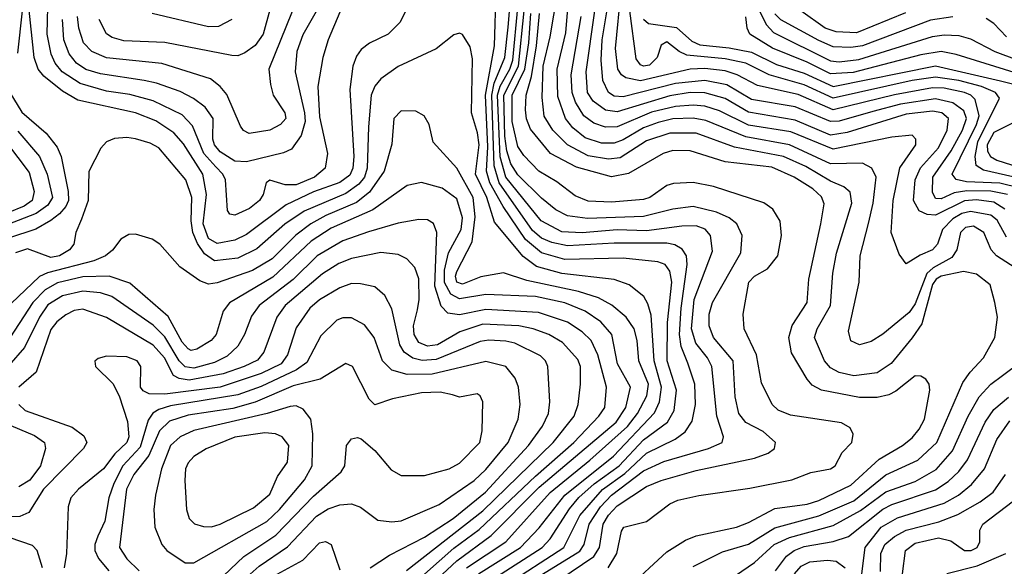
# Model space of a CAD drawing. Extents: x 997026 to 1115308, y 536381 to 619039.
# Tile 198 of 256: x 1030538 to 1033911, y 578221 to 580094. Entities that reach past the tile are written whole.
import ezdxf

# ---------------------------------------------------------------- set-up
doc = ezdxf.new("R2010")
doc.units = 0

msp = doc.modelspace()

# ---------------------------------------------------------------- linework, layer by layer
at = {"layer": '0CON20XD'}
for points in [[(1034008.9, 579205), (1033883.8, 579285), (1033865.7, 579305.7), (1033841.1, 579365), (1033805, 579386.7), (1033778.1, 579381.9), (1033760.7, 579365), (1033748.3, 579305), (1033731.4, 579278.6), (1033666.8, 579243.2), (1033645.6, 579224.4), (1033605, 579120.3), (1033585, 579090.8), (1033495, 579016.2), (1033455, 578991.2), (1033415, 578979.6), (1033385, 578993.3), (1033377.1, 579027.1), (1033413.2, 579195), (1033417.6, 579285), (1033445.2, 579395.2), (1033461.6, 579465), (1033471.5, 579555), (1033457.6, 579585), (1033425, 579602.9), (1033315, 579600), (1033175.1, 579665.1), (1033025, 579692.5), (1032888.1, 579748.1), (1032845, 579757.2), (1032775, 579753.8), (1032725, 579742.3), (1032675, 579723.7), (1032605, 579681.9), (1032575, 579670.7), (1032531, 579671), (1032475, 579688.7), (1032433.2, 579723.2), (1032407.6, 579755), (1032381.1, 579831.1), (1032379.1, 579925), (1032408.6, 580048.6), (1032427.8, 580285)], [(1031420.9, 580225), (1031372.7, 580045), (1031345, 580005.9), (1031309.2, 579980.8), (1031285, 579970.6), (1031265, 579971.1), (1031035, 580016.4), (1030895, 580022), (1030855, 580032.7), (1030835, 580045.4), (1030810.4, 580095)], [(1031594.8, 580195), (1031507.8, 580042.2), (1031487.8, 579985), (1031481.7, 579915), (1031514.2, 579775), (1031515.8, 579745), (1031502.8, 579697.2), (1031469.6, 579650.4), (1031442, 579638), (1031315, 579606.6), (1031275, 579609.5), (1031225, 579640.8), (1031205.6, 579665), (1031200, 579685), (1031200.6, 579755), (1031174, 579794), (1031133.8, 579823.8), (1031087.5, 579847.5), (1031007, 579877), (1030965, 579885.5), (1030815, 579908.2), (1030765, 579923.9), (1030733, 579945), (1030707.7, 579977.7), (1030689.7, 580025), (1030684.4, 580094.4)], [(1031510.7, 580219.3), (1031391.4, 579925), (1031397.6, 579872.4), (1031406.6, 579835), (1031446.1, 579775), (1031450, 579755), (1031431.8, 579735), (1031395, 579715.9), (1031323.8, 579703.8), (1031305, 579714.3), (1031295, 579729.2), (1031248, 579838), (1031225.2, 579865.2), (1031191.3, 579891.3), (1031025, 579944.4), (1030835, 579962.9), (1030785.7, 579985.7), (1030756.9, 580015), (1030740.3, 580065), (1030736.1, 580105)], [(1032155, 578174.9), (1032328.1, 578285), (1032355.5, 578315), (1032421.9, 578418.1), (1032453.5, 578456.5), (1032506.2, 578503.8), (1032591.7, 578565), (1032675, 578653.8), (1032757.2, 578715), (1032780.2, 578755), (1032787.9, 578825), (1032756.2, 578925), (1032756.9, 579056.9), (1032772.1, 579195), (1032765, 579232.5), (1032749.5, 579255), (1032724.2, 579264.2), (1032605, 579276.7), (1032405, 579272.7), (1032325, 579295.1), (1032270.8, 579340.8), (1032193.8, 579453.8), (1032148.5, 579535), (1032137.1, 579575), (1032141.4, 579658.6), (1032133.8, 579835), (1032165.1, 580004.9), (1032170.5, 580195)], [(1032197.3, 578152.7), (1032402.3, 578285), (1032457.1, 578395), (1032535, 578483.6), (1032611.3, 578538.7), (1032685, 578608), (1032783.6, 578656.4), (1032818.2, 578681.9), (1032842, 578718), (1032853.1, 578775), (1032850.7, 578845), (1032826.5, 578916.5), (1032804.1, 578974.1), (1032797.7, 579015), (1032803.8, 579105), (1032824.8, 579254.8), (1032822.5, 579285), (1032807.9, 579307.9), (1032782.7, 579322.7), (1032755, 579328.3), (1032575, 579328.6), (1032415, 579318.7), (1032361.1, 579331.1), (1032325, 579345.9), (1032295, 579371.5), (1032180.4, 579535), (1032163.3, 579593.3), (1032155.3, 579835), (1032163.8, 579876.2), (1032200.5, 579965), (1032211.5, 580068.5), (1032222.7, 580205)], [(1033965, 579516.2), (1033895, 579534), (1033781.2, 579538.8), (1033746.3, 579546.3), (1033732, 579565), (1033815.4, 579735), (1033824.2, 579764.2), (1033810.6, 579820.6), (1033796.2, 579835), (1033773.9, 579845), (1033705, 579859.5), (1033665, 579860.5), (1033535, 579836.2), (1033325, 579785.3), (1033205, 579837.2), (1033065, 579868.8), (1032995.9, 579905), (1032955, 579918.9), (1032885, 579926.6), (1032835.1, 579924.9), (1032665, 579885.1), (1032614.9, 579894.9), (1032600, 579905), (1032586.9, 579925), (1032579.2, 579995), (1032598.5, 580195)], [(1031880, 580165), (1031840.6, 580085), (1031800, 580045), (1031736.3, 580013.7), (1031708.4, 579991.6), (1031691.4, 579968.6), (1031678.8, 579935), (1031669.5, 579855), (1031683.1, 579625), (1031679.6, 579585), (1031669.2, 579560.8), (1031635, 579535.9), (1031545, 579504.4), (1031450.7, 579459.3), (1031315, 579357.9), (1031275, 579338), (1031215, 579327.4), (1031185, 579344.8), (1031166.4, 579395), (1031177.6, 579495), (1031166, 579565), (1031098.8, 579668.8), (1031066, 579706), (1031005, 579747.9), (1030935, 579775.2), (1030737.9, 579817.9), (1030685, 579848.7), (1030620.5, 579900.5), (1030602, 579925), (1030587.6, 579965), (1030568.5, 580148.5)], [(1031635, 580120), (1031594.3, 580025), (1031576.8, 579965), (1031559.8, 579865), (1031565, 579761.2), (1031592.7, 579635), (1031584.7, 579585), (1031547.8, 579555), (1031485, 579528.3), (1031447.7, 579527.7), (1031395, 579544.4), (1031382.2, 579535), (1031372.2, 579495), (1031360, 579475), (1031325, 579446.5), (1031274.6, 579424.6), (1031258.2, 579428.2), (1031250.2, 579440.2), (1031243.2, 579545), (1031234.4, 579565), (1031209.6, 579589.6), (1031168.8, 579635), (1031130.5, 579730.5), (1031095, 579768.4), (1030995, 579816.4), (1030915, 579837.4), (1030835, 579849.7), (1030745, 579876), (1030684, 579915), (1030659.3, 579945), (1030645.8, 579975.8), (1030632.5, 580045), (1030635.8, 580185)], [(1033595, 579003.7), (1033523.8, 578916.2), (1033475, 578883.9), (1033395, 578874), (1033345, 578885.2), (1033315, 578900.5), (1033295.1, 578925.1), (1033260.2, 579005), (1033269.5, 579035), (1033315.6, 579115), (1033323.2, 579225), (1033335.5, 579294.5), (1033388.4, 579465), (1033382.6, 579502.6), (1033360.8, 579520.8), (1033315, 579540.2), (1033231.3, 579591.3), (1033154.9, 579624.9), (1032987.1, 579657.1), (1032855, 579705.1), (1032765.1, 579704.9), (1032685, 579678.8), (1032595, 579620.6), (1032555, 579616.2), (1032485, 579628.1), (1032415.1, 579665.1), (1032364.4, 579715), (1032335, 579763.5), (1032327.7, 579827.7), (1032331.7, 579935), (1032355.4, 580035), (1032380.7, 580185)], [(1033922, 579495), (1033865, 579506.2), (1033782.5, 579507.5), (1033739.1, 579500.9), (1033695, 579480.7), (1033675, 579481.1), (1033665, 579503.3), (1033666.1, 579555), (1033728.8, 579645), (1033767.9, 579715), (1033781.5, 579755), (1033771.9, 579781.9), (1033735, 579808.9), (1033675, 579822.9), (1033555.7, 579804.3), (1033460.1, 579779.9), (1033345, 579746.8), (1033315, 579744.9), (1033195, 579795.8), (1033045, 579820.1), (1032960.6, 579870.6), (1032885, 579886.3), (1032784.8, 579875.2), (1032605, 579829.6), (1032575, 579832.4), (1032555, 579844.3), (1032535.6, 579885.6), (1032529.4, 579955), (1032533.8, 580025), (1032554.7, 580155.3)], [(1030546.8, 580125), (1030530.7, 579979.3)], [(1032299, 578175), (1032457.2, 578272.8), (1032471.9, 578295), (1032488.9, 578365), (1032527.4, 578425), (1032565.7, 578465), (1032675, 578548.3), (1032745, 578579.9), (1032898.1, 578625), (1032944.7, 578645.3), (1032949.1, 578665), (1032926.5, 578735), (1032909, 578905), (1032894, 578935), (1032853.7, 578985), (1032839.1, 579035), (1032849, 579135), (1032911.4, 579301.4), (1032904.7, 579355), (1032885.8, 579375.8), (1032855, 579387.3), (1032806.7, 579386.7), (1032685, 579370.8), (1032585, 579374.4), (1032465, 579363.1), (1032395, 579367.6), (1032324.6, 579404.6), (1032203.9, 579553.9), (1032184.2, 579624.2), (1032175.3, 579835), (1032183.7, 579866.3), (1032217.5, 579925), (1032227, 579955), (1032244, 580136)], [(1032268.7, 578095), (1032505.3, 578254.7), (1032524.1, 578285), (1032536.6, 578365), (1032555, 578396.2), (1032585, 578428.2), (1032685, 578493.8), (1032735, 578514.8), (1032855, 578548.8), (1033055, 578591.8), (1033101.4, 578608.6), (1033123.1, 578625), (1033127.3, 578645), (1033085, 578682.4), (1033025, 578714.1), (1033001.1, 578745), (1032988.8, 578801.2), (1032981.9, 578925), (1032915.2, 579005), (1032899.6, 579045), (1032900, 579085), (1032910.9, 579125), (1033008.2, 579295), (1033013.2, 579355), (1032994.7, 579395), (1032968.9, 579415), (1032925, 579434.8), (1032845, 579453.6), (1032775, 579445.2), (1032675, 579419.6), (1032482.8, 579412.8), (1032415, 579422.4), (1032375, 579442.1), (1032325, 579482.8), (1032245, 579562.5), (1032220.7, 579600.7), (1032206.7, 579645), (1032200, 579695), (1032196.5, 579835), (1032246.9, 579935), (1032266.5, 580125)], [(1033912.8, 579445), (1033875, 579468.8), (1033815, 579476.5), (1033775, 579472.8), (1033675, 579424.1), (1033646.9, 579426.9), (1033618.7, 579438.7), (1033599.5, 579475), (1033606, 579545), (1033624, 579586), (1033685.7, 579655), (1033715.2, 579715), (1033719.8, 579755), (1033696.9, 579775), (1033665, 579781.1), (1033575, 579770.7), (1033372.2, 579707.8), (1033315, 579698.8), (1033195, 579749.8), (1033035, 579777.6), (1032955, 579824.4), (1032885, 579844), (1032835, 579844.3), (1032765, 579833.7), (1032585, 579778.5), (1032545, 579784.5), (1032502.1, 579815), (1032482.9, 579845), (1032478.2, 579915), (1032508.6, 580125)], [(1033965, 579549.8), (1033839, 579579), (1033814.5, 579594.5), (1033810.6, 579625), (1033820.6, 579675), (1033894, 579825), (1033880.3, 579845), (1033832.9, 579865), (1033755, 579885.6), (1033675, 579897.2), (1033595, 579885.8), (1033325, 579825.3), (1033225, 579871.1), (1033105, 579904.9), (1033025, 579944.6), (1032955, 579959.7), (1032822.9, 579972.9), (1032797.3, 579985), (1032755, 580018.8), (1032735, 580006.5), (1032722, 579965), (1032695, 579938.6), (1032675.2, 579935.2), (1032665, 579940), (1032650.2, 579960.2), (1032628.1, 580125)], [(1033066, 580135), (1033096.6, 580076.6), (1033120.4, 580050.4), (1033315, 579953.2), (1033345, 579950.2), (1033412.4, 579957.6), (1033665, 580036.2), (1033705, 580041.9), (1033755, 580039.8), (1033795, 580029), (1033878.9, 579985), (1033955, 579956.2)], [(1033572.2, 580117.8), (1033405, 580049), (1033335, 580052.7), (1033297.5, 580065), (1033213.3, 580125)], [(1031265.2, 580094.8), (1031219, 580071), (1031185, 580069.5), (1030992, 580115)], [(1032553.9, 578216.1), (1032583.3, 578265), (1032599.2, 578340.8), (1032607.1, 578355), (1032685.3, 578374.7), (1032765, 578434.4), (1032792.7, 578447.3), (1032865, 578464), (1033038.7, 578488.7), (1033183.3, 578516.7), (1033248.1, 578541.9), (1033315.8, 578555), (1033331.9, 578565), (1033355, 578611.2), (1033388.8, 578645), (1033393.6, 578673.6), (1033383.3, 578695), (1033353, 578713), (1033178.3, 578738.3), (1033136, 578756), (1033115.4, 578775.4), (1033079.1, 578849.1), (1033062.1, 578945), (1033020, 579035), (1033016.2, 579085), (1033036.1, 579195), (1033054.8, 579215.2), (1033100, 579240), (1033135.4, 579285), (1033147.5, 579355), (1033143.4, 579403.4), (1033117.5, 579445), (1033086.9, 579466.9), (1032915, 579522.9), (1032845, 579536.6), (1032777.7, 579532.3), (1032754.4, 579525.6), (1032696.2, 579485), (1032675, 579477.6), (1032565, 579468.3), (1032485, 579472.1), (1032440.3, 579490.3), (1032378.1, 579538.1), (1032316.6, 579575), (1032265, 579629.2), (1032245, 579659.3), (1032224.6, 579745), (1032225.5, 579835), (1032268.7, 579925), (1032282.6, 580015), (1032289.2, 580115)], [(1032619.2, 578145), (1032755, 578270), (1032819.3, 578310.7), (1032855.2, 578324.8), (1032993.1, 578355), (1033035, 578370.7), (1033125, 578418.8), (1033235, 578433.2), (1033275, 578445.8), (1033385, 578498.5), (1033481.6, 578588.4), (1033562.5, 578635), (1033595, 578660.6), (1033619.4, 578690.6), (1033637, 578725), (1033655.4, 578825), (1033653.3, 578845), (1033642.1, 578862.1), (1033625, 578872.5), (1033605, 578873.6), (1033539.4, 578820.6), (1033515, 578808.3), (1033475, 578799.8), (1033415, 578798.8), (1033285, 578824.8), (1033252.1, 578842.1), (1033235, 578862.2), (1033182.4, 578952.4), (1033172.7, 579005), (1033184.3, 579045.7), (1033235.7, 579125), (1033240.7, 579205), (1033282.8, 579395), (1033293.5, 579463.5), (1033285, 579486.8), (1033255, 579514.5), (1033190.6, 579555), (1033115, 579588.9), (1032955, 579606.8), (1032835, 579644.8), (1032775, 579645.6), (1032741.8, 579635), (1032623.2, 579566.8), (1032565, 579555.2), (1032445, 579588.8), (1032356, 579636), (1032288.4, 579718.4), (1032273.9, 579753.9), (1032270.6, 579785), (1032272.6, 579835), (1032291.1, 579898.9), (1032308.6, 580005), (1032318.3, 580115)], [(1033735, 579412), (1033699.5, 579375), (1033682.2, 579325), (1033665, 579305.4), (1033622.4, 579287.6), (1033575, 579257.5), (1033550.5, 579290.5), (1033523.6, 579365), (1033529.8, 579475), (1033553.1, 579586.9), (1033607.6, 579665), (1033607.9, 579685), (1033595, 579697.9), (1033525, 579691), (1033325, 579650), (1033179.6, 579709.6), (1033035, 579732.5), (1032935, 579781.3), (1032885, 579797.7), (1032845, 579801.6), (1032785, 579796.5), (1032702.6, 579777.4), (1032585, 579727.2), (1032545, 579726), (1032505, 579739.2), (1032470.4, 579765), (1032442, 579812), (1032430.8, 579845), (1032427.6, 579905), (1032461.2, 580105)], [(1032675, 580095.8), (1032691.6, 580081.6), (1032787.6, 580067.6), (1032840.9, 580020.9), (1032868.3, 580008.3), (1032968, 579998), (1033045, 579982.4), (1033130.1, 579940.1), (1033225, 579911.2), (1033325, 579865.1), (1033675, 579936), (1033897.7, 579885), (1034025, 579852.1)], [(1033945, 579912.9), (1033745.4, 579975.4), (1033694.6, 579984.6), (1033625, 579973.9), (1033393.5, 579913.5), (1033315, 579908.1), (1033235, 579948.6), (1033116.7, 579996.7), (1033039.6, 580045), (1033030, 580065), (1033025, 580104)], [(1033734.5, 580104.5), (1033658, 580092), (1033425, 580004), (1033385, 579998.9), (1033325, 580001.7), (1033275, 580022.6), (1033145, 580093.3), (1033124.3, 580114.3)], [(1033918.4, 580035), (1033875, 580081.1), (1033848.3, 580098.3)], [(1032109.3, 578195), (1032253.4, 578285), (1032317.1, 578352.9), (1032405.7, 578465), (1032571.9, 578598.1), (1032713, 578747), (1032730.1, 578785), (1032736.8, 578835), (1032711.6, 578925), (1032701.1, 579081.1), (1032690.3, 579120.3), (1032675.9, 579145.9), (1032625.5, 579185), (1032575, 579203.5), (1032395, 579223.9), (1032308.2, 579248.2), (1032262.3, 579282.3), (1032165, 579400), (1032138, 579485), (1032099.8, 579565), (1032112.5, 579665), (1032106.7, 579706.7), (1032085.9, 579775), (1032089.6, 579959.6), (1032080.9, 580000.9), (1032055, 580043.8), (1032045, 580048), (1032025, 580042.5), (1031965.3, 579994.7), (1031835, 579933.4), (1031775, 579891.2), (1031755, 579866.4), (1031742.5, 579835), (1031733.3, 579726.7), (1031728, 579585), (1031719.4, 579555), (1031700, 579530), (1031655, 579498), (1031512.5, 579437.5), (1031446.4, 579393.6), (1031350.8, 579309.2), (1031285, 579276.8), (1031205, 579267.7), (1031171.3, 579291.3), (1031146.8, 579326.8), (1031131.4, 579365), (1031126, 579405), (1031128.2, 579485), (1031107.3, 579545), (1031015, 579654.7), (1030985, 579670.8), (1030935, 579685.3), (1030905, 579690), (1030863.4, 579686.6), (1030835, 579675.8), (1030816.2, 579653.8), (1030775, 579573.8), (1030773, 579475), (1030749.5, 579410.5), (1030730.7, 579365), (1030723.1, 579325), (1030708.8, 579305), (1030674.4, 579285), (1030645, 579279.3), (1030565, 579308.8), (1030523.3, 579295)], [(1030504.6, 579845), (1030545, 579777.1), (1030628.6, 579705), (1030667.1, 579657.1), (1030679.8, 579625), (1030704.6, 579505), (1030704.9, 579475), (1030695.9, 579454.1), (1030675, 579428.5), (1030644.3, 579405.7), (1030593.4, 579376.6), (1030405, 579314.5)], [(1032068.4, 578215), (1032202.9, 578305), (1032355.8, 578474.2), (1032491.4, 578585), (1032620.2, 578699.8), (1032654.6, 578745), (1032686.9, 578805), (1032692.3, 578845), (1032659.1, 578925), (1032653.7, 578995), (1032643.5, 579035), (1032615.1, 579075.1), (1032566, 579116), (1032521, 579141), (1032452.1, 579162.1), (1032275, 579200), (1032195, 579226.9), (1032117.3, 579212.7), (1032055, 579188), (1032035.8, 579195), (1032031, 579215), (1032035, 579230.9), (1032087.5, 579332.5), (1032098.9, 579418.9), (1032091.6, 579485), (1032035.7, 579585.7), (1031954, 579674), (1031940.6, 579735), (1031924.2, 579765), (1031895, 579780.5), (1031845, 579782.3), (1031819.7, 579755), (1031812.4, 579667.6), (1031787, 579575), (1031736.9, 579503.1), (1031692.1, 579467.9), (1031586.5, 579423.5), (1031535, 579394.9), (1031484, 579356), (1031402.7, 579275), (1031335.3, 579234.7), (1031215, 579192.5), (1031185, 579188.2), (1031155, 579199.2), (1031086.9, 579246.9), (1031018.6, 579325), (1030991.4, 579341.4), (1030935, 579358.6), (1030912.1, 579357.9), (1030885, 579342.5), (1030856.2, 579303.8), (1030831.8, 579285), (1030792.6, 579267.4), (1030633.2, 579226.8), (1030605.9, 579214.1), (1030508.7, 579121.3)], [(1033989.1, 579765), (1033875, 579708), (1033852.5, 579665), (1033853.2, 579643.2), (1033863.6, 579625), (1033885, 579612.4), (1033982.3, 579582.3)], [(1030532.1, 579712.1), (1030605.5, 579625), (1030632.2, 579565), (1030651, 579485), (1030635, 579458.2), (1030595, 579430.4), (1030455.8, 579375.8)], [(1030493.3, 579673.3), (1030570.6, 579570.6), (1030587.4, 579505), (1030580.4, 579475), (1030553.2, 579455), (1030497.9, 579432.1)], [(1032630.4, 578835), (1032585.5, 578915), (1032566.9, 579015), (1032528.6, 579058.6), (1032475.1, 579095.1), (1032405, 579124.1), (1032305, 579144.9), (1032135, 579152.1), (1032045, 579137.8), (1032015, 579153.3), (1031993, 579193), (1031993.8, 579236.2), (1032007, 579295), (1032050.4, 579375), (1032054.9, 579415), (1032035, 579480.3), (1031985, 579517.3), (1031915, 579535.9), (1031865, 579526), (1031747.7, 579442.3), (1031605, 579379.1), (1031537.1, 579335), (1031405, 579211.6), (1031256.4, 579123.6), (1031235.3, 579095), (1031211.4, 579015), (1031193.9, 578995), (1031144.8, 578965.2), (1031125, 578960.9), (1031115, 578965.7), (1031095, 578989.5), (1031046.5, 579076.5), (1030915, 579191.1), (1030845, 579214.8), (1030755, 579212.9), (1030668, 579192), (1030625, 579168.3), (1030583.5, 579125), (1030489.3, 578980.7)], [(1033918.4, 579348.4), (1033886.8, 579406.8), (1033865, 579424.1), (1033795, 579437), (1033765, 579429.7), (1033735, 579412)], [(1031925, 578193.7), (1032025, 578282.6), (1032112.6, 578347.4), (1032305, 578529.9), (1032435.9, 578645), (1032522.4, 578735), (1032542.7, 578765), (1032548.7, 578835), (1032518.8, 578945), (1032495.2, 578995), (1032464.9, 579024.9), (1032415, 579057.9), (1032315, 579091.1), (1032135, 579101.4), (1032045, 579083.1), (1032005, 579088.1), (1031981.8, 579111.8), (1031960.7, 579180.7), (1031967.1, 579365), (1031955.8, 579395.8), (1031935, 579407.7), (1031905, 579409.3), (1031835, 579396.3), (1031733.2, 579366.8), (1031645, 579336.2), (1031557.3, 579285), (1031475, 579203.5), (1031358.8, 579115), (1031331.7, 579078.3), (1031308.4, 579015), (1031285.1, 578974.9), (1031248.5, 578941.5), (1031205, 578919.6), (1031135, 578899.5), (1031105, 578904.7), (1031084.5, 578924.5), (1031035, 579007.7), (1030995, 579047.5), (1030853.9, 579145), (1030815, 579157.6), (1030755, 579163.6), (1030685, 579147.6), (1030635, 579116.9), (1030606.2, 579075), (1030555, 578970.3), (1030501.1, 578908.9)], [(1031863.7, 578206.3), (1032125, 578410.7), (1032365.2, 578645), (1032437.2, 578735), (1032450.7, 578775), (1032459.5, 578845), (1032459, 578905), (1032449.8, 578929.8), (1032397.9, 578987.9), (1032350.4, 579015), (1032296.7, 579035), (1032247.5, 579045), (1032125, 579050.8), (1032046.2, 579023.8), (1031969.7, 578980.3), (1031934.9, 578974.9), (1031905, 578988.1), (1031889.3, 579015), (1031887.4, 579045), (1031900.5, 579099.5), (1031906.9, 579135), (1031905, 579206.2), (1031892.1, 579245), (1031864.8, 579274.8), (1031835, 579289.7), (1031775, 579296.2), (1031675, 579276), (1031631.8, 579258.2), (1031575, 579223.7), (1031447.3, 579115), (1031419, 579075), (1031374.8, 578955.2), (1031352.7, 578927.3), (1031307.2, 578905), (1031235, 578880.9), (1031118.8, 578858.8), (1031084, 578864), (1031064.9, 578874.9), (1031034.1, 578935), (1030995, 578978.8), (1030835, 579073.7), (1030755, 579101.6), (1030725, 579097), (1030696.8, 579083.2), (1030665, 579058.2), (1030645, 579031.8), (1030594.3, 578885.7), (1030535.6, 578835)], [(1032845, 578220), (1032945, 578270.5), (1033035, 578297.2), (1033125, 578353.1), (1033276, 578394), (1033395, 578444.9), (1033505, 578534.5), (1033614.9, 578585.1), (1033680.2, 578645), (1033769.3, 578850.7), (1033793.5, 578886.5), (1033839.2, 578935), (1033878.8, 579005), (1033887.1, 579075), (1033878.5, 579125), (1033861.8, 579185), (1033815, 579221.9), (1033771.3, 579231.3), (1033695, 579215.1), (1033677.8, 579205), (1033665, 579186.5), (1033627.8, 579052.2), (1033595, 579003.7)], [(1031738.6, 578215), (1031805, 578259.4), (1031925, 578320.4), (1032022.9, 578385), (1032133.5, 578475), (1032281.1, 578635), (1032328.6, 578701.4), (1032349.5, 578745), (1032354.2, 578785), (1032347.6, 578905), (1032339.4, 578925), (1032322.1, 578942.1), (1032234.4, 578985), (1032202.9, 578992.9), (1032145, 578995.5), (1032115, 578991.2), (1031965, 578929.5), (1031916.6, 578926.6), (1031884.6, 578934.6), (1031855.1, 578955.1), (1031839.9, 578979.9), (1031813, 579103), (1031788.9, 579148.9), (1031755, 579178.2), (1031705, 579188.8), (1031675, 579189.5), (1031635, 579175.7), (1031565, 579134.3), (1031532.3, 579105), (1031485, 579038.2), (1031455.6, 578945), (1031433.5, 578915), (1031365, 578881.6), (1031225, 578834.7), (1031035, 578810.6), (1030982.1, 578812.1), (1030961.7, 578821.7), (1030951.5, 578835), (1030953.6, 578905), (1030940.5, 578925), (1030905, 578938.8), (1030835, 578941.5), (1030806.8, 578933.2), (1030795.9, 578924.1), (1030798, 578905), (1030856.8, 578846.8), (1030878.6, 578805), (1030907.3, 578717.3), (1030911.9, 578665), (1030904.7, 578645), (1030863.6, 578606.4), (1030825, 578554.7), (1030739.2, 578485), (1030713.8, 578455), (1030704.6, 578425), (1030698.5, 578265), (1030691.1, 578215)], [(1031306.7, 578175), (1031358.2, 578221.8), (1031455, 578287.9), (1031555, 578392.8), (1031595, 578417.3), (1031635, 578431.6), (1031675, 578434.8), (1031705, 578423.3), (1031765, 578379.2), (1031813, 578373), (1031845, 578376.4), (1031975, 578432.5), (1032095.1, 578514.9), (1032135, 578552), (1032211.5, 578645), (1032245.2, 578725), (1032252.6, 578775), (1032247.1, 578835), (1032235.9, 578865.9), (1032203.1, 578905), (1032135, 578922.3), (1031951.2, 578878.8), (1031865, 578877.8), (1031813.1, 578893.1), (1031781.4, 578925), (1031752.9, 579005), (1031718.7, 579048.7), (1031675, 579072.8), (1031645, 579072.4), (1031625, 579064.1), (1031569.2, 579010.8), (1031521.2, 578918.8), (1031486.1, 578893.9), (1031365, 578837.4), (1031285, 578808.1), (1031055, 578770.4), (1031015, 578758.6), (1030994.3, 578745.7), (1030978, 578722), (1030950.7, 578629.3), (1030891.8, 578565), (1030860.8, 578505), (1030843.1, 578455), (1030830.2, 578375), (1030806.3, 578323.7), (1030795.6, 578295), (1030795.2, 578275), (1030808.1, 578248.1), (1030843.1, 578205)], [(1031214, 578166), (1031305.8, 578254.2), (1031415, 578327), (1031545, 578461), (1031638.8, 578545), (1031651.5, 578565), (1031657.1, 578635), (1031675, 578657.1), (1031695, 578662), (1031707.3, 578657.3), (1031755, 578618), (1031810.9, 578550.9), (1031845, 578532.2), (1031925, 578531.5), (1032009.2, 578555), (1032045, 578574.1), (1032113.9, 578645), (1032122.1, 578685), (1032124.2, 578785), (1032116, 578805), (1032105, 578812), (1032045, 578800), (1032021.2, 578808.8), (1031977.9, 578817.9), (1031915, 578815.7), (1031814.7, 578795.3), (1031755, 578774), (1031735, 578793.8), (1031677.8, 578905), (1031655, 578915.6), (1031567.9, 578862.1), (1031475, 578839.2), (1031345, 578783), (1031268, 578762), (1031115, 578739.2), (1031051.9, 578718.1), (1031017.2, 578685), (1030980, 578600), (1030928.8, 578535), (1030903.6, 578485), (1030879.5, 578285), (1030905, 578246.4), (1030947.9, 578205)], [(1033905.1, 578874.9), (1033971.6, 578925)], [(1032990.5, 578189.5), (1033055, 578234), (1033122.5, 578295), (1033175, 578319.8), (1033325, 578360.5), (1033418.5, 578411.5), (1033505, 578476.2), (1033605, 578511.9), (1033677.4, 578552.6), (1033733.5, 578616.5), (1033786.9, 578735), (1033825, 578801.2), (1033864.9, 578845.1), (1033905.1, 578874.9)], [(1031918.6, 578131.4), (1032035, 578239.9), (1032153.6, 578326.4), (1032318, 578492), (1032581.6, 578715), (1032614.3, 578765), (1032630.4, 578835)], [(1030535.6, 578775), (1030557.1, 578755), (1030717.9, 578697.9), (1030758.2, 578668.2), (1030767.9, 578645), (1030756.2, 578625), (1030619.2, 578485), (1030569.2, 578405), (1030538.3, 578391.7), (1030485, 578390.7)], [(1033127.2, 578205), (1033165, 578255.7), (1033190.8, 578275), (1033225, 578288.3), (1033325, 578305.4), (1033377.2, 578322.8), (1033495, 578416.2), (1033525, 578432.2), (1033675, 578483), (1033718.3, 578511.7), (1033754.5, 578545.5), (1033784.4, 578585.6), (1033845, 578714.7), (1033875, 578758.3), (1033925, 578800.6)], [(1031135, 578232.5), (1031385, 578374.8), (1031428.4, 578415), (1031513.4, 578516.6), (1031539.8, 578565), (1031542.2, 578675), (1031535.6, 578725.6), (1031509.5, 578759.5), (1031485, 578770.7), (1031465, 578769), (1031386, 578744), (1031135, 578686.5), (1031088.4, 578665), (1031055.2, 578635), (1031024, 578555), (1031003.2, 578465), (1030997.9, 578415), (1031001.2, 578355), (1031025.3, 578295.3), (1031042.5, 578275), (1031105, 578232.5), (1031135, 578232.5)], [(1030455.2, 578725), (1030589.4, 578669.4), (1030622.9, 578645), (1030626.8, 578625), (1030610, 578565), (1030573.5, 578516.5), (1030535, 578493.7)], [(1033423.2, 578195), (1033434.5, 578285), (1033489.2, 578355), (1033545, 578387.2), (1033705, 578437), (1033753.7, 578465), (1033798.8, 578501.2), (1033843.2, 578555), (1033884.9, 578655.1), (1033930.1, 578719.9)], [(1031195, 578355.8), (1031225, 578364.8), (1031338.9, 578421.1), (1031395, 578468.2), (1031421, 578529), (1031455, 578577.5), (1031460, 578635), (1031437.8, 578665), (1031414.8, 578674.8), (1031378.2, 578678.2), (1031275, 578663.3), (1031176.7, 578623.3), (1031135, 578596.6), (1031115, 578575.4), (1031106.2, 578555), (1031103.4, 578515), (1031110, 578415), (1031118.2, 578385), (1031136.6, 578366.6), (1031167.7, 578357.7), (1031195, 578355.8)], [(1033486.6, 578203.4), (1033488, 578265), (1033501.7, 578295), (1033535, 578323.2), (1033574.9, 578345.1), (1033686.8, 578373.2), (1033751.7, 578398.3), (1033828.6, 578441.4), (1033872.7, 578475), (1033915.1, 578534.9)], [(1033305, 577967.2), (1033315, 577980.2), (1033335, 577982.7), (1033495, 577905.2), (1033526.3, 577903.7), (1033554.3, 577915.7), (1033563.6, 577936.4), (1033560.7, 577985), (1033536.7, 578095), (1033542.8, 578135), (1033562.4, 578195), (1033572.9, 578275), (1033605, 578299.8), (1033685, 578318.1), (1033727.8, 578307.8), (1033775, 578274.4), (1033797.5, 578275), (1033817.5, 578285), (1033826.6, 578305), (1033827.3, 578345), (1033837.1, 578365), (1033942.5, 578445)], [(1030616.5, 578215), (1030598.5, 578275), (1030581.7, 578291.7), (1030465, 578332.1)], [(1031395, 578180.4), (1031507.8, 578242.2), (1031565, 578300.9), (1031585.4, 578305.4), (1031605, 578295.8), (1031635, 578209.2)], [(1033192.2, 578195), (1033215, 578221.5), (1033245, 578235.8), (1033305, 578242.3), (1033335, 578238.3), (1033366.1, 578216.1)], [(1033713.6, 578196.4), (1033817.9, 578222.1), (1033915.9, 578265)]]:
    msp.add_lwpolyline(points, dxfattribs=at)

doc.saveas('drawing.dxf')
